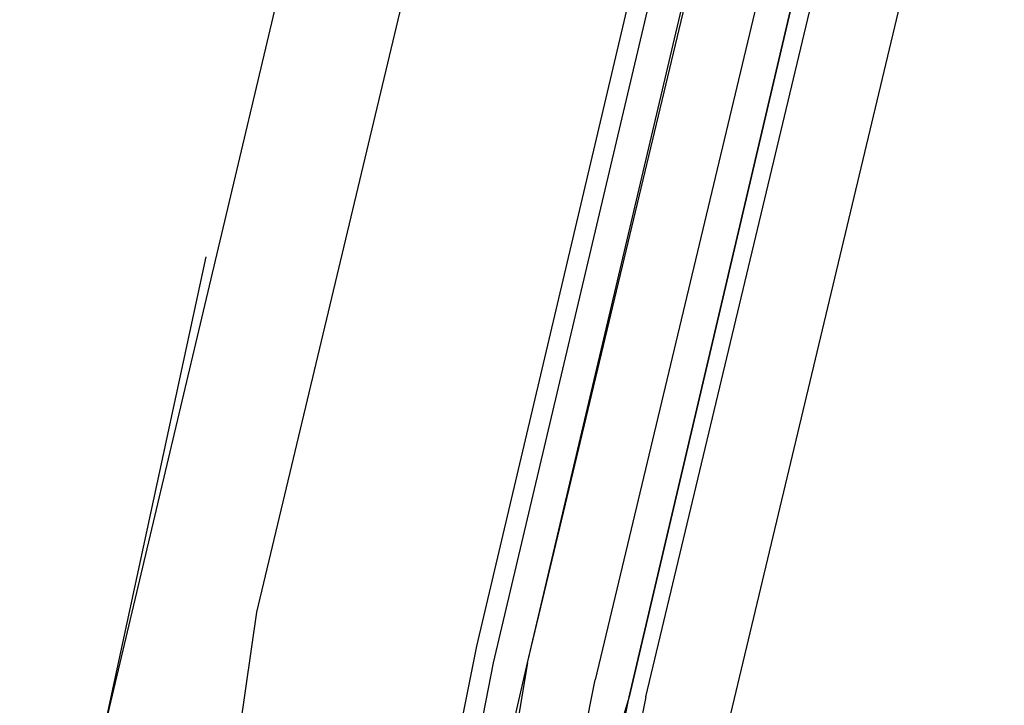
# Model space of a CAD drawing. Header units: feet. Extents: x -79 to 198, y -22 to 181.
# Tile 77 of 256: x 106.08 to 106.856, y 31.384 to 31.925. Entities that reach past the tile are written whole.
import ezdxf

# ---------------------------------------------------------------- set-up
doc = ezdxf.new("R2010")
doc.units = ezdxf.units.FT
doc.layers.add('A-LINEA', color=7, linetype='CONTINUOUS')

msp = doc.modelspace()

# ---------------------------------------------------------------- linework, layer by layer
at = {"layer": 'A-LINEA'}
for p, q in [((108.24, 40.2044), (106.08, 31.0844)), ((106.2667, 31.4578), (107.2533, 35.5911)), ((106.44, 31.4311), (107.4133, 35.5511)), ((106.4533, 31.4178), (107.4267, 35.5511)), ((106.48, 31.4178), (107.4533, 35.5511)), ((106.48, 31.4178), (107.4667, 35.5378)), ((107.6267, 35.5111), (106.64, 31.3778)), ((106.2267, 31.7378), (106.12, 31.2444)), ((106.2533, 31.3644), (106.2667, 31.4578)), ((106.4267, 31.3644), (106.44, 31.4311)), ((106.44, 31.3511), (106.4533, 31.4178))]:
    msp.add_line(p, q, dxfattribs=at)
for points in [[(106.5733, 31.3911), (107.5733, 35.5778), (107.5733, 35.5911), (107.56, 35.5911), (107.5467, 35.5911), (106.56, 31.3911), (107.5467, 35.5911), (107.5333, 35.5911), (106.5333, 31.4044)], [(106.44, 31.2444), (106.48, 31.4178), (106.4667, 31.3378), (106.48, 31.3378), (106.48, 31.3378)], [(106.5733, 31.3911), (106.5467, 31.2578), (106.5333, 31.2578), (106.56, 31.3911), (106.52, 31.2578), (106.5067, 31.2711), (106.5333, 31.4044)]]:
    msp.add_lwpolyline(points, dxfattribs=at)

doc.saveas('drawing.dxf')
